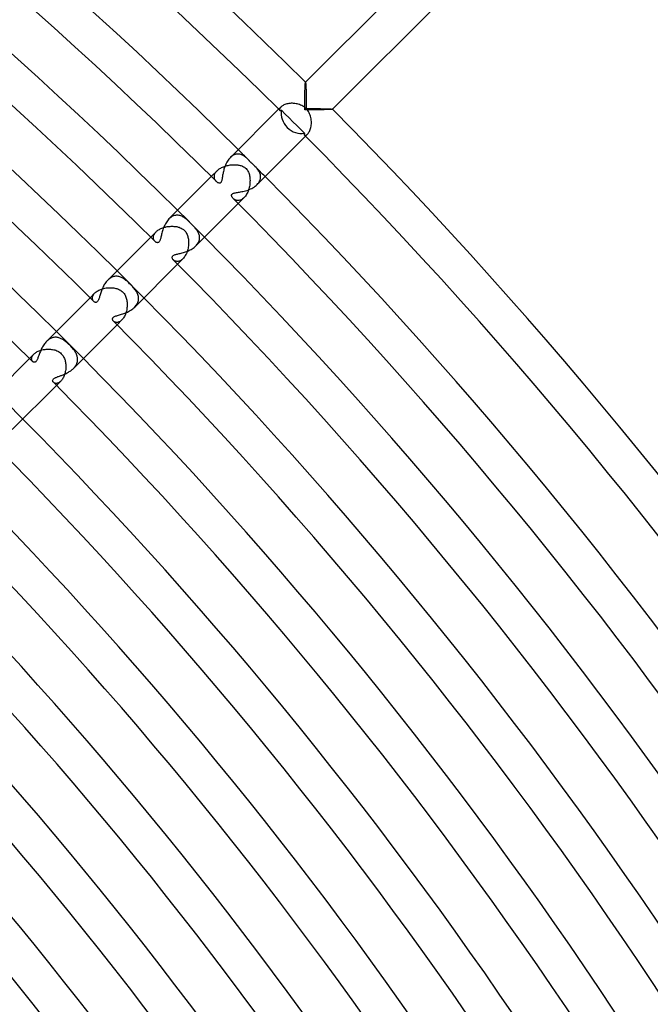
# Model space of a CAD drawing. Header units: millimetres. Extents: x -535 to 535, y -535 to 535.
# Tile 103 of 106: x 315 to 381, y 251 to 354. Entities that reach past the tile are written whole.
import ezdxf

# ---------------------------------------------------------------- set-up
doc = ezdxf.new("R2010")
doc.units = ezdxf.units.MM
doc.layers.add('HIDDEN', color=7, linetype='Continuous')
doc.layers.add('THICK', color=7, linetype='Continuous')

msp = doc.modelspace()

# ---------------------------------------------------------------- linework, layer by layer
at = {"layer": 'HIDDEN'}
for p, q in [((345.06, 347.89), (345.06, 347.89)), ((345.06, 347.89), (345.06, 347.89)), ((345.06, 347.89), (345.07, 347.89)), ((345.07, 347.89), (345.07, 347.89)), ((345.07, 347.89), (345.07, 347.89)), ((345.07, 347.89), (345.07, 347.89)), ((345.07, 347.89), (345.07, 347.88)), ((345.07, 347.88), (345.08, 347.85)), ((345.08, 347.85), (345.08, 347.81)), ((345.08, 347.81), (345.09, 347.76)), ((345.09, 347.76), (345.09, 347.7)), ((345.09, 347.7), (345.1, 347.62)), ((345.1, 347.62), (345.1, 347.54)), ((345.1, 347.54), (345.11, 347.44)), ((345.11, 347.44), (345.11, 347.34)), ((345.11, 347.34), (345.11, 347.23)), ((345.11, 347.23), (345.12, 347.12)), ((345.12, 347.12), (345.12, 347)), ((345.12, 347), (345.12, 346.88)), ((345.12, 346.88), (345.13, 346.75)), ((345.13, 346.75), (345.13, 346.62)), ((345.13, 346.62), (345.13, 346.49)), ((345.13, 346.49), (345.13, 346.35)), ((345.13, 346.35), (345.13, 346.21)), ((345.13, 346.21), (345.14, 346.06)), ((342.24, 345.07), (342.46, 345.28)), ((342.37, 345.18), (342.34, 345.13)), ((342.41, 345.23), (342.37, 345.18)), ((342.46, 345.28), (342.41, 345.23)), ((342.51, 345.33), (342.46, 345.28)), ((342.57, 345.38), (342.51, 345.33)), ((342.64, 345.42), (342.57, 345.38)), ((342.72, 345.47), (342.64, 345.42)), ((342.8, 345.51), (342.72, 345.47)), ((342.9, 345.55), (342.8, 345.51)), ((343, 345.58), (342.9, 345.55)), ((343.1, 345.61), (343, 345.58)), ((343.22, 345.64), (343.1, 345.61)), ((343.33, 345.66), (343.22, 345.64)), ((343.45, 345.67), (343.33, 345.66)), ((343.57, 345.68), (343.45, 345.67)), ((343.69, 345.68), (343.57, 345.68)), ((343.82, 345.67), (343.69, 345.68)), ((343.94, 345.66), (343.82, 345.67)), ((344.07, 345.64), (343.94, 345.66)), ((344.19, 345.62), (344.07, 345.64)), ((344.31, 345.59), (344.19, 345.62)), ((344.44, 345.55), (344.31, 345.59)), ((344.55, 345.5), (344.44, 345.55)), ((344.67, 345.45), (344.55, 345.5)), ((344.79, 345.38), (344.67, 345.45)), ((344.91, 345.31), (344.79, 345.38)), ((345.02, 345.22), (344.91, 345.31)), ((345.12, 345.12), (345.02, 345.22)), ((345.14, 346.06), (345.14, 345.92)), ((345.14, 345.92), (345.14, 345.76)), ((345.14, 345.76), (345.14, 345.61)), ((345.14, 345.61), (345.14, 345.46)), ((345.14, 345.46), (345.14, 345.3)), ((345.14, 345.3), (345.14, 345.14)), ((342.33, 345.08), (342.32, 345.04)), ((342.32, 345.04), (342.32, 345.01)), ((342.32, 345.01), (342.33, 344.98)), ((342.34, 345.13), (342.33, 345.08)), ((342.33, 344.98), (342.35, 344.95)), ((345.21, 345.02), (345.12, 345.12)), ((345.14, 345.14), (345.32, 345.14)), ((345.3, 344.92), (345.21, 345.02)), ((345.37, 344.81), (345.3, 344.92)), ((345.32, 345.14), (345.5, 345.14)), ((345.44, 344.69), (345.37, 344.81)), ((345.5, 344.57), (345.44, 344.69)), ((345.5, 345.14), (345.67, 345.14)), ((345.55, 344.45), (345.5, 344.57)), ((345.59, 344.32), (345.55, 344.45)), ((345.62, 344.19), (345.59, 344.32)), ((345.65, 344.06), (345.62, 344.19)), ((345.67, 345.14), (345.85, 345.14)), ((345.85, 345.14), (346.02, 345.14)), ((346.02, 345.14), (346.18, 345.13)), ((346.18, 345.13), (346.34, 345.13)), ((346.34, 345.13), (346.5, 345.13)), ((346.5, 345.13), (346.65, 345.13)), ((346.65, 345.13), (346.8, 345.12)), ((346.8, 345.12), (346.94, 345.12)), ((346.94, 345.12), (347.08, 345.12)), ((347.08, 345.12), (347.21, 345.11)), ((347.21, 345.11), (347.33, 345.11)), ((347.33, 345.11), (347.45, 345.11)), ((347.45, 345.11), (347.55, 345.1)), ((347.55, 345.1), (347.65, 345.1)), ((347.65, 345.1), (347.73, 345.09)), ((347.73, 345.09), (347.79, 345.08)), ((347.79, 345.08), (347.84, 345.08)), ((347.84, 345.08), (347.88, 345.07)), ((347.88, 345.07), (347.89, 345.07)), ((347.89, 345.07), (347.89, 345.07)), ((347.89, 345.07), (347.89, 345.07)), ((347.89, 345.07), (347.89, 345.07)), ((347.89, 345.07), (347.89, 345.06)), ((347.89, 345.06), (347.89, 345.06)), ((347.89, 345.06), (347.89, 345.06)), ((345.6, 343.04), (345.62, 343.16)), ((345.62, 343.16), (345.65, 343.28)), ((345.66, 343.92), (345.65, 344.06)), ((345.65, 343.28), (345.66, 343.4)), ((345.68, 343.79), (345.66, 343.92)), ((345.66, 343.4), (345.68, 343.53)), ((345.68, 343.66), (345.68, 343.79)), ((345.68, 343.53), (345.68, 343.66)), ((344.95, 342.35), (344.98, 342.33)), ((344.98, 342.33), (345.01, 342.32)), ((345.01, 342.32), (345.04, 342.32)), ((345.04, 342.32), (345.08, 342.33)), ((345.07, 342.24), (345.28, 342.46)), ((345.08, 342.33), (345.13, 342.34)), ((345.13, 342.34), (345.18, 342.37)), ((345.18, 342.37), (345.23, 342.41)), ((345.23, 342.41), (345.28, 342.46)), ((345.28, 342.46), (345.33, 342.51)), ((345.33, 342.51), (345.38, 342.58)), ((345.38, 342.58), (345.43, 342.65)), ((345.43, 342.65), (345.48, 342.74)), ((345.48, 342.74), (345.52, 342.83)), ((345.52, 342.83), (345.56, 342.93)), ((345.56, 342.93), (345.6, 343.04)), ((337.23, 340.05), (337.15, 339.97)), ((337.31, 340.12), (337.23, 340.05)), ((337.4, 340.18), (337.31, 340.12)), ((337.48, 340.23), (337.4, 340.18)), ((337.57, 340.27), (337.48, 340.23)), ((337.66, 340.3), (337.57, 340.27)), ((337.75, 340.33), (337.66, 340.3)), ((337.84, 340.34), (337.75, 340.33)), ((337.92, 340.35), (337.84, 340.34)), ((338.01, 340.35), (337.92, 340.35)), ((338.1, 340.34), (338.01, 340.35)), ((338.18, 340.33), (338.1, 340.34)), ((338.27, 340.3), (338.18, 340.33)), ((338.35, 340.28), (338.27, 340.3)), ((338.43, 340.24), (338.35, 340.28)), ((338.51, 340.2), (338.43, 340.24)), ((338.58, 340.16), (338.51, 340.2)), ((338.66, 340.11), (338.58, 340.16)), ((338.73, 340.06), (338.66, 340.11)), ((338.8, 340), (338.73, 340.06)), ((338.87, 339.95), (338.8, 340)), ((336.25, 338.94), (336.34, 338.99)), ((336.34, 338.99), (336.44, 339.03)), ((336.44, 339.03), (336.54, 339.06)), ((336.54, 339.06), (336.64, 339.1)), ((336.64, 339.1), (336.74, 339.13)), ((336.74, 339.13), (336.84, 339.15)), ((336.84, 339.15), (336.94, 339.17)), ((336.94, 339.17), (337.05, 339.19)), ((337.05, 339.19), (337.15, 339.21)), ((337.15, 339.21), (337.25, 339.22)), ((337.25, 339.22), (337.35, 339.23)), ((337.35, 339.23), (337.46, 339.23)), ((337.46, 339.23), (337.56, 339.24)), ((337.56, 339.24), (337.65, 339.23)), ((337.65, 339.23), (337.75, 339.23)), ((337.75, 339.23), (337.84, 339.22)), ((337.84, 339.22), (337.94, 339.21)), ((337.94, 339.21), (338.03, 339.2)), ((338.03, 339.2), (338.11, 339.18)), ((338.11, 339.18), (338.2, 339.16)), ((338.2, 339.16), (338.28, 339.14)), ((338.28, 339.14), (338.36, 339.11)), ((338.36, 339.11), (338.45, 339.08)), ((338.45, 339.08), (338.55, 339.03)), ((338.55, 339.03), (338.64, 338.98)), ((338.64, 338.98), (338.74, 338.91)), ((338.93, 339.89), (338.87, 339.95)), ((339, 339.82), (338.93, 339.89)), ((339.06, 339.76), (339, 339.82)), ((339.1, 339.73), (339.06, 339.76)), ((339.13, 339.69), (339.1, 339.73)), ((339.16, 339.66), (339.13, 339.69)), ((339.2, 339.62), (339.16, 339.66)), ((339.23, 339.59), (339.2, 339.62)), ((339.26, 339.55), (339.23, 339.59)), ((339.3, 339.52), (339.26, 339.55)), ((339.34, 339.48), (339.3, 339.52)), ((339.37, 339.44), (339.34, 339.48)), ((339.41, 339.41), (339.37, 339.44)), ((339.44, 339.38), (339.41, 339.41)), ((339.46, 339.35), (339.44, 339.38)), ((339.49, 339.33), (339.46, 339.35)), ((339.52, 339.3), (339.49, 339.33)), ((339.55, 339.26), (339.52, 339.3)), ((339.59, 339.23), (339.55, 339.26)), ((339.63, 339.19), (339.59, 339.23)), ((339.67, 339.15), (339.63, 339.19)), ((339.71, 339.11), (339.67, 339.15)), ((339.76, 339.06), (339.71, 339.11)), ((339.83, 338.99), (339.76, 339.06)), ((339.9, 338.91), (339.83, 338.99)), ((335.17, 337.99), (335.79, 338.61)), ((335.49, 338.07), (335.5, 338.13)), ((335.49, 338), (335.49, 338.07)), ((335.49, 337.93), (335.49, 338)), ((335.49, 337.87), (335.49, 337.93)), ((335.5, 338.13), (335.52, 338.2)), ((335.52, 338.2), (335.55, 338.27)), ((335.55, 338.27), (335.58, 338.34)), ((335.58, 338.34), (335.62, 338.41)), ((335.62, 338.41), (335.67, 338.48)), ((335.67, 338.48), (335.72, 338.55)), ((335.72, 338.55), (335.79, 338.61)), ((335.79, 338.61), (335.85, 338.67)), ((335.85, 338.67), (335.92, 338.73)), ((335.92, 338.73), (336, 338.79)), ((336, 338.79), (336.08, 338.84)), ((336.08, 338.84), (336.16, 338.89)), ((336.16, 338.89), (336.25, 338.94)), ((338.74, 338.91), (338.83, 338.83)), ((338.83, 338.83), (338.9, 338.75)), ((338.9, 338.75), (338.97, 338.66)), ((338.97, 338.66), (339.02, 338.57)), ((339.02, 338.57), (339.07, 338.47)), ((339.07, 338.47), (339.11, 338.37)), ((339.11, 338.37), (339.14, 338.27)), ((339.14, 338.27), (339.17, 338.17)), ((339.17, 338.17), (339.19, 338.06)), ((339.19, 338.06), (339.21, 337.95)), ((339.21, 337.95), (339.22, 337.84)), ((339.97, 338.83), (339.9, 338.91)), ((340.04, 338.75), (339.97, 338.83)), ((340.1, 338.66), (340.04, 338.75)), ((340.16, 338.57), (340.1, 338.66)), ((340.22, 338.48), (340.16, 338.57)), ((340.26, 338.39), (340.22, 338.48)), ((340.3, 338.29), (340.26, 338.39)), ((340.32, 338.19), (340.3, 338.29)), ((340.34, 338.09), (340.32, 338.19)), ((340.35, 337.99), (340.34, 338.09)), ((340.35, 337.88), (340.35, 337.99)), ((335.5, 337.81), (335.49, 337.87)), ((335.52, 337.75), (335.5, 337.81)), ((335.54, 337.69), (335.52, 337.75)), ((335.57, 337.64), (335.54, 337.69)), ((335.6, 337.59), (335.57, 337.64)), ((335.63, 337.55), (335.6, 337.59)), ((335.66, 337.5), (335.63, 337.55)), ((335.7, 337.46), (335.66, 337.5)), ((339.18, 336.96), (339.15, 336.84)), ((339.2, 337.09), (339.18, 336.96)), ((339.22, 337.22), (339.2, 337.09)), ((339.22, 337.84), (339.23, 337.72)), ((339.23, 337.34), (339.22, 337.22)), ((339.23, 337.72), (339.24, 337.59)), ((339.24, 337.59), (339.23, 337.47)), ((339.23, 337.47), (339.23, 337.34)), ((339.98, 337.15), (340.07, 337.25)), ((340.07, 337.25), (340.15, 337.35)), ((340.15, 337.35), (340.21, 337.45)), ((340.21, 337.45), (340.26, 337.56)), ((340.26, 337.56), (340.3, 337.67)), ((340.3, 337.67), (340.33, 337.77)), ((340.33, 337.77), (340.35, 337.88)), ((338.75, 335.95), (338.69, 335.86)), ((338.82, 336.04), (338.75, 335.95)), ((338.88, 336.14), (338.82, 336.04)), ((338.94, 336.25), (338.88, 336.14)), ((338.99, 336.36), (338.94, 336.25)), ((339.04, 336.47), (338.99, 336.36)), ((339.08, 336.59), (339.04, 336.47)), ((339.12, 336.71), (339.08, 336.59)), ((339.15, 336.84), (339.12, 336.71)), ((337.51, 335.66), (337.46, 335.7)), ((337.56, 335.62), (337.51, 335.66)), ((337.61, 335.59), (337.56, 335.62)), ((337.66, 335.56), (337.61, 335.59)), ((337.73, 335.53), (337.66, 335.56)), ((337.79, 335.51), (337.73, 335.53)), ((337.86, 335.49), (337.79, 335.51)), ((337.93, 335.49), (337.86, 335.49)), ((338, 335.49), (337.93, 335.49)), ((337.99, 335.17), (338.61, 335.79)), ((338.07, 335.49), (338, 335.49)), ((338.15, 335.51), (338.07, 335.49)), ((338.23, 335.53), (338.15, 335.51)), ((338.31, 335.56), (338.23, 335.53)), ((338.38, 335.6), (338.31, 335.56)), ((338.46, 335.66), (338.38, 335.6)), ((338.54, 335.72), (338.46, 335.66)), ((338.61, 335.79), (338.54, 335.72)), ((338.69, 335.86), (338.61, 335.79)), ((331.09, 333.82), (331, 333.77)), ((331.19, 333.87), (331.09, 333.82)), ((331.29, 333.9), (331.19, 333.87)), ((331.39, 333.92), (331.29, 333.9)), ((331.49, 333.94), (331.39, 333.92)), ((331.59, 333.94), (331.49, 333.94)), ((331.68, 333.94), (331.59, 333.94)), ((331.78, 333.92), (331.68, 333.94)), ((331.87, 333.9), (331.78, 333.92)), ((331.97, 333.87), (331.87, 333.9)), ((332.06, 333.84), (331.97, 333.87)), ((332.15, 333.79), (332.06, 333.84)), ((330.64, 332.75), (330.74, 332.77)), ((330.81, 333.63), (330.72, 333.55)), ((330.74, 332.77), (330.84, 332.77)), ((330.9, 333.7), (330.81, 333.63)), ((330.84, 332.77), (330.94, 332.78)), ((331, 333.77), (330.9, 333.7)), ((330.94, 332.78), (331.04, 332.78)), ((331.04, 332.78), (331.14, 332.78)), ((331.14, 332.78), (331.24, 332.77)), ((331.24, 332.77), (331.34, 332.77)), ((331.34, 332.77), (331.43, 332.75)), ((332.23, 333.74), (332.15, 333.79)), ((332.32, 333.69), (332.23, 333.74)), ((332.4, 333.63), (332.32, 333.69)), ((332.48, 333.57), (332.4, 333.63)), ((332.56, 333.51), (332.48, 333.57)), ((332.64, 333.44), (332.56, 333.51)), ((332.72, 333.37), (332.64, 333.44)), ((332.8, 333.29), (332.72, 333.37)), ((332.88, 333.21), (332.8, 333.29)), ((332.96, 333.13), (332.88, 333.21)), ((333.05, 333.05), (332.96, 333.13)), ((333.12, 332.97), (333.05, 333.05)), ((333.2, 332.89), (333.12, 332.97)), ((333.27, 332.82), (333.2, 332.89)), ((333.34, 332.74), (333.27, 332.82)), ((328.8, 331.63), (329.37, 332.19)), ((329.09, 331.67), (329.1, 331.73)), ((329.1, 331.73), (329.11, 331.79)), ((329.11, 331.79), (329.13, 331.84)), ((329.13, 331.84), (329.16, 331.9)), ((329.16, 331.9), (329.19, 331.96)), ((329.19, 331.96), (329.22, 332.02)), ((329.22, 332.02), (329.26, 332.08)), ((329.26, 332.08), (329.31, 332.14)), ((329.31, 332.14), (329.37, 332.19)), ((329.37, 332.19), (329.42, 332.25)), ((329.42, 332.25), (329.49, 332.3)), ((329.49, 332.3), (329.56, 332.36)), ((329.56, 332.36), (329.63, 332.4)), ((329.63, 332.4), (329.71, 332.45)), ((329.71, 332.45), (329.79, 332.5)), ((329.79, 332.5), (329.88, 332.54)), ((329.88, 332.54), (329.97, 332.58)), ((329.97, 332.58), (330.06, 332.61)), ((330.06, 332.61), (330.15, 332.64)), ((330.15, 332.64), (330.25, 332.67)), ((330.25, 332.67), (330.35, 332.7)), ((330.35, 332.7), (330.44, 332.72)), ((330.44, 332.72), (330.54, 332.74)), ((330.54, 332.74), (330.64, 332.75)), ((331.43, 332.75), (331.53, 332.74)), ((331.53, 332.74), (331.62, 332.72)), ((331.62, 332.72), (331.7, 332.7)), ((331.7, 332.7), (331.79, 332.67)), ((331.79, 332.67), (331.89, 332.63)), ((331.89, 332.63), (332, 332.58)), ((332, 332.58), (332.12, 332.52)), ((332.12, 332.52), (332.24, 332.44)), ((332.24, 332.44), (332.34, 332.34)), ((332.34, 332.34), (332.41, 332.27)), ((332.41, 332.27), (332.48, 332.19)), ((332.48, 332.19), (332.53, 332.1)), ((332.53, 332.1), (332.58, 332.01)), ((332.58, 332.01), (332.62, 331.92)), ((332.62, 331.92), (332.66, 331.82)), ((332.66, 331.82), (332.69, 331.72)), ((333.41, 332.67), (333.34, 332.74)), ((333.48, 332.6), (333.41, 332.67)), ((333.54, 332.52), (333.48, 332.6)), ((333.59, 332.45), (333.54, 332.52)), ((333.65, 332.38), (333.59, 332.45)), ((333.7, 332.3), (333.65, 332.38)), ((333.75, 332.22), (333.7, 332.3)), ((333.79, 332.14), (333.75, 332.22)), ((333.83, 332.06), (333.79, 332.14)), ((333.87, 331.98), (333.83, 332.06)), ((333.9, 331.89), (333.87, 331.98)), ((333.92, 331.8), (333.9, 331.89)), ((333.93, 331.72), (333.92, 331.8)), ((329.08, 331.62), (329.09, 331.67)), ((329.09, 331.56), (329.08, 331.62)), ((329.09, 331.51), (329.09, 331.56)), ((329.1, 331.46), (329.09, 331.51)), ((329.11, 331.41), (329.1, 331.46)), ((329.13, 331.37), (329.11, 331.41)), ((329.15, 331.32), (329.13, 331.37)), ((329.17, 331.28), (329.15, 331.32)), ((329.2, 331.24), (329.17, 331.28)), ((329.23, 331.21), (329.2, 331.24)), ((329.26, 331.18), (329.23, 331.21)), ((332.69, 331.72), (332.72, 331.62)), ((332.72, 331.62), (332.74, 331.52)), ((332.74, 331.52), (332.76, 331.41)), ((332.76, 330.71), (332.75, 330.59)), ((332.76, 331.41), (332.77, 331.3)), ((332.77, 330.83), (332.76, 330.71)), ((332.77, 331.3), (332.78, 331.18)), ((332.78, 330.95), (332.77, 330.83)), ((332.78, 331.18), (332.78, 331.07)), ((332.78, 331.07), (332.78, 330.95)), ((333.55, 330.72), (333.63, 330.8)), ((333.63, 330.8), (333.7, 330.89)), ((333.7, 330.89), (333.76, 330.98)), ((333.76, 330.98), (333.81, 331.07)), ((333.81, 331.07), (333.86, 331.16)), ((333.86, 331.16), (333.89, 331.25)), ((333.89, 331.25), (333.92, 331.35)), ((333.92, 331.35), (333.93, 331.44)), ((333.94, 331.62), (333.93, 331.72)), ((333.93, 331.44), (333.94, 331.53)), ((333.94, 331.53), (333.94, 331.62)), ((332.44, 329.7), (332.39, 329.6)), ((332.5, 329.8), (332.44, 329.7)), ((332.55, 329.9), (332.5, 329.8)), ((332.59, 330.01), (332.55, 329.9)), ((332.63, 330.12), (332.59, 330.01)), ((332.67, 330.24), (332.63, 330.12)), ((332.7, 330.35), (332.67, 330.24)), ((332.73, 330.47), (332.7, 330.35)), ((332.75, 330.59), (332.73, 330.47)), ((331.22, 329.22), (331.18, 329.26)), ((331.26, 329.19), (331.22, 329.22)), ((331.31, 329.16), (331.26, 329.19)), ((331.37, 329.13), (331.31, 329.16)), ((331.42, 329.11), (331.37, 329.13)), ((331.48, 329.1), (331.42, 329.11)), ((331.55, 329.09), (331.48, 329.1)), ((331.62, 329.08), (331.55, 329.09)), ((331.68, 329.09), (331.62, 329.08)), ((331.63, 328.8), (332.19, 329.37)), ((331.76, 329.1), (331.68, 329.09)), ((331.83, 329.12), (331.76, 329.1)), ((331.9, 329.15), (331.83, 329.12)), ((331.98, 329.19), (331.9, 329.15)), ((332.05, 329.24), (331.98, 329.19)), ((332.12, 329.3), (332.05, 329.24)), ((332.19, 329.36), (332.12, 329.3)), ((332.26, 329.44), (332.19, 329.36)), ((332.33, 329.52), (332.26, 329.44)), ((332.39, 329.6), (332.33, 329.52)), ((324.37, 327.19), (324.29, 327.12)), ((324.46, 327.26), (324.37, 327.19)), ((324.54, 327.33), (324.46, 327.26)), ((324.63, 327.38), (324.54, 327.33)), ((324.73, 327.43), (324.63, 327.38)), ((324.82, 327.47), (324.73, 327.43)), ((324.91, 327.49), (324.82, 327.47)), ((325, 327.52), (324.91, 327.49)), ((325.09, 327.53), (325, 327.52)), ((325.19, 327.53), (325.09, 327.53)), ((325.28, 327.53), (325.19, 327.53)), ((325.37, 327.52), (325.28, 327.53)), ((325.46, 327.5), (325.37, 327.52)), ((325.55, 327.48), (325.46, 327.5)), ((325.63, 327.45), (325.55, 327.48)), ((325.72, 327.41), (325.63, 327.45)), ((325.8, 327.37), (325.72, 327.41)), ((325.89, 327.32), (325.8, 327.37)), ((325.97, 327.27), (325.89, 327.32)), ((326.05, 327.22), (325.97, 327.27)), ((326.13, 327.16), (326.05, 327.22)), ((326.2, 327.1), (326.13, 327.16)), ((326.28, 327.04), (326.2, 327.1)), ((326.36, 326.97), (326.28, 327.04)), ((326.44, 326.9), (326.36, 326.97)), ((326.51, 326.83), (326.44, 326.9)), ((326.59, 326.75), (326.51, 326.83)), ((326.67, 326.67), (326.59, 326.75)), ((326.76, 326.58), (326.67, 326.67)), ((326.84, 326.5), (326.76, 326.58)), ((322.44, 325.27), (322.95, 325.78)), ((322.75, 325.5), (322.78, 325.57)), ((322.78, 325.57), (322.83, 325.64)), ((322.83, 325.64), (322.88, 325.71)), ((322.88, 325.71), (322.95, 325.78)), ((322.95, 325.78), (323.01, 325.84)), ((323.01, 325.84), (323.09, 325.9)), ((323.09, 325.9), (323.17, 325.96)), ((323.17, 325.96), (323.26, 326.01)), ((323.26, 326.01), (323.35, 326.06)), ((323.35, 326.06), (323.45, 326.11)), ((323.45, 326.11), (323.56, 326.15)), ((323.56, 326.15), (323.66, 326.19)), ((323.66, 326.19), (323.77, 326.23)), ((323.77, 326.23), (323.89, 326.26)), ((323.89, 326.26), (324, 326.28)), ((324, 326.28), (324.12, 326.3)), ((324.12, 326.3), (324.23, 326.31)), ((324.23, 326.31), (324.35, 326.33)), ((324.35, 326.33), (324.47, 326.33)), ((324.47, 326.33), (324.58, 326.33)), ((324.58, 326.33), (324.7, 326.33)), ((324.7, 326.33), (324.81, 326.32)), ((324.81, 326.32), (324.92, 326.3)), ((324.92, 326.3), (325.03, 326.29)), ((325.03, 326.29), (325.13, 326.26)), ((325.13, 326.26), (325.23, 326.24)), ((325.23, 326.24), (325.33, 326.2)), ((325.33, 326.2), (325.43, 326.16)), ((325.43, 326.16), (325.53, 326.12)), ((325.53, 326.12), (325.62, 326.07)), ((325.62, 326.07), (325.71, 326.01)), ((325.71, 326.01), (325.79, 325.94)), ((325.79, 325.94), (325.87, 325.87)), ((325.87, 325.87), (325.94, 325.79)), ((325.94, 325.79), (326.01, 325.71)), ((326.01, 325.71), (326.07, 325.62)), ((326.07, 325.62), (326.12, 325.53)), ((326.93, 326.41), (326.84, 326.5)), ((327, 326.32), (326.93, 326.41)), ((327.08, 326.23), (327, 326.32)), ((327.15, 326.15), (327.08, 326.23)), ((327.21, 326.06), (327.15, 326.15)), ((327.27, 325.97), (327.21, 326.06)), ((327.33, 325.89), (327.27, 325.97)), ((327.38, 325.79), (327.33, 325.89)), ((327.42, 325.7), (327.38, 325.79)), ((327.46, 325.61), (327.42, 325.7)), ((327.49, 325.51), (327.46, 325.61)), ((322.69, 325.29), (322.7, 325.36)), ((322.69, 325.23), (322.69, 325.29)), ((322.69, 325.17), (322.69, 325.23)), ((322.7, 325.11), (322.69, 325.17)), ((322.7, 325.36), (322.72, 325.43)), ((322.72, 325.06), (322.7, 325.11)), ((322.72, 325.43), (322.75, 325.5)), ((322.74, 325.01), (322.72, 325.06)), ((322.76, 324.96), (322.74, 325.01)), ((322.79, 324.92), (322.76, 324.96)), ((322.82, 324.88), (322.79, 324.92)), ((326.12, 325.53), (326.16, 325.43)), ((326.16, 325.43), (326.2, 325.33)), ((326.2, 325.33), (326.24, 325.23)), ((326.24, 325.23), (326.26, 325.13)), ((326.26, 325.13), (326.29, 325.02)), ((326.29, 325.02), (326.31, 324.91)), ((326.31, 324.91), (326.32, 324.8)), ((326.32, 324.8), (326.33, 324.68)), ((326.33, 324.68), (326.33, 324.57)), ((326.33, 324.57), (326.33, 324.45)), ((327.28, 324.48), (327.35, 324.58)), ((327.35, 324.58), (327.41, 324.68)), ((327.41, 324.68), (327.45, 324.79)), ((327.45, 324.79), (327.49, 324.89)), ((327.51, 325.41), (327.49, 325.51)), ((327.49, 324.89), (327.51, 325)), ((327.53, 325.31), (327.51, 325.41)), ((327.51, 325), (327.53, 325.1)), ((327.53, 325.2), (327.53, 325.31)), ((327.53, 325.1), (327.53, 325.2)), ((326.15, 323.55), (326.11, 323.45)), ((326.19, 323.65), (326.15, 323.55)), ((326.22, 323.76), (326.19, 323.65)), ((326.25, 323.87), (326.22, 323.76)), ((326.28, 323.99), (326.25, 323.87)), ((326.3, 324.1), (326.28, 323.99)), ((326.31, 324.22), (326.3, 324.1)), ((326.32, 324.33), (326.31, 324.22)), ((326.33, 324.45), (326.32, 324.33)), ((327.12, 324.29), (327.2, 324.38)), ((327.2, 324.38), (327.28, 324.48)), ((324.92, 322.79), (324.88, 322.82)), ((324.96, 322.76), (324.92, 322.79)), ((325, 322.74), (324.96, 322.76)), ((325.05, 322.72), (325, 322.74)), ((325.1, 322.7), (325.05, 322.72)), ((325.15, 322.69), (325.1, 322.7)), ((325.21, 322.69), (325.15, 322.69)), ((325.27, 322.69), (325.21, 322.69)), ((325.27, 322.44), (325.78, 322.95)), ((325.33, 322.69), (325.27, 322.69)), ((325.39, 322.71), (325.33, 322.69)), ((325.45, 322.73), (325.39, 322.71)), ((325.52, 322.76), (325.45, 322.73)), ((325.58, 322.79), (325.52, 322.76)), ((325.65, 322.84), (325.58, 322.79)), ((325.71, 322.89), (325.65, 322.84)), ((325.78, 322.95), (325.71, 322.89)), ((325.84, 323.01), (325.78, 322.95)), ((325.9, 323.09), (325.84, 323.01)), ((325.95, 323.17), (325.9, 323.09)), ((326.01, 323.26), (325.95, 323.17)), ((326.06, 323.35), (326.01, 323.26)), ((326.11, 323.45), (326.06, 323.35)), ((317.94, 320.76), (317.86, 320.69)), ((318.02, 320.83), (317.94, 320.76)), ((318.11, 320.89), (318.02, 320.83)), ((318.19, 320.95), (318.11, 320.89)), ((318.28, 321), (318.19, 320.95)), ((318.37, 321.04), (318.28, 321)), ((318.46, 321.07), (318.37, 321.04)), ((318.55, 321.09), (318.46, 321.07)), ((318.64, 321.11), (318.55, 321.09)), ((318.73, 321.12), (318.64, 321.11)), ((318.82, 321.12), (318.73, 321.12)), ((318.9, 321.12), (318.82, 321.12)), ((318.99, 321.11), (318.9, 321.12)), ((319.08, 321.09), (318.99, 321.11)), ((319.16, 321.07), (319.08, 321.09)), ((319.25, 321.04), (319.16, 321.07)), ((319.33, 321.01), (319.25, 321.04)), ((319.41, 320.97), (319.33, 321.01)), ((319.5, 320.93), (319.41, 320.97)), ((319.58, 320.88), (319.5, 320.93)), ((319.66, 320.83), (319.58, 320.88)), ((319.74, 320.77), (319.66, 320.83)), ((319.82, 320.71), (319.74, 320.77)), ((319.9, 320.65), (319.82, 320.71)), ((319.98, 320.58), (319.9, 320.65)), ((320.06, 320.51), (319.98, 320.58)), ((320.14, 320.44), (320.06, 320.51)), ((320.21, 320.37), (320.14, 320.44)), ((320.29, 320.29), (320.21, 320.37)), ((316.07, 318.9), (316.53, 319.36)), ((316.47, 319.3), (316.53, 319.36)), ((316.53, 319.36), (316.59, 319.41)), ((316.59, 319.41), (316.66, 319.47)), ((316.66, 319.47), (316.73, 319.52)), ((316.73, 319.52), (316.81, 319.57)), ((316.81, 319.57), (316.89, 319.62)), ((316.89, 319.62), (316.98, 319.66)), ((316.98, 319.66), (317.08, 319.7)), ((317.08, 319.7), (317.18, 319.74)), ((317.18, 319.74), (317.28, 319.77)), ((317.28, 319.77), (317.38, 319.8)), ((317.38, 319.8), (317.49, 319.83)), ((317.49, 319.83), (317.6, 319.85)), ((317.6, 319.85), (317.71, 319.86)), ((317.71, 319.86), (317.82, 319.88)), ((317.82, 319.88), (317.93, 319.88)), ((317.93, 319.88), (318.05, 319.89)), ((318.05, 319.89), (318.16, 319.88)), ((318.16, 319.88), (318.27, 319.88)), ((318.27, 319.88), (318.39, 319.86)), ((318.39, 319.86), (318.5, 319.85)), ((318.5, 319.85), (318.61, 319.82)), ((318.61, 319.82), (318.72, 319.8)), ((318.72, 319.8), (318.82, 319.76)), ((318.82, 319.76), (318.93, 319.72)), ((318.93, 319.72), (319.03, 319.67)), ((319.03, 319.67), (319.13, 319.62)), ((319.13, 319.62), (319.23, 319.55)), ((319.23, 319.55), (319.32, 319.48)), ((319.32, 319.48), (319.4, 319.4)), ((319.4, 319.4), (319.47, 319.33)), ((319.47, 319.33), (319.53, 319.25)), ((320.4, 320.18), (320.29, 320.29)), ((320.5, 320.07), (320.4, 320.18)), ((320.59, 319.97), (320.5, 320.07)), ((320.66, 319.88), (320.59, 319.97)), ((320.72, 319.8), (320.66, 319.88)), ((320.78, 319.73), (320.72, 319.8)), ((320.82, 319.66), (320.78, 319.73)), ((320.87, 319.59), (320.82, 319.66)), ((320.91, 319.52), (320.87, 319.59)), ((320.95, 319.45), (320.91, 319.52)), ((320.99, 319.38), (320.95, 319.45)), ((321.02, 319.31), (320.99, 319.38)), ((316.29, 318.88), (316.3, 318.93)), ((316.29, 318.82), (316.29, 318.88)), ((316.3, 318.77), (316.29, 318.82)), ((316.3, 318.93), (316.31, 318.99)), ((316.31, 318.73), (316.3, 318.77)), ((316.31, 318.99), (316.32, 319.05)), ((316.33, 318.68), (316.31, 318.73)), ((316.32, 319.05), (316.35, 319.11)), ((316.35, 318.64), (316.33, 318.68)), ((316.35, 319.11), (316.38, 319.17)), ((316.37, 318.61), (316.35, 318.64)), ((316.4, 318.58), (316.37, 318.61)), ((316.38, 319.17), (316.42, 319.23)), ((316.42, 319.23), (316.47, 319.3)), ((319.53, 319.25), (319.59, 319.17)), ((319.59, 319.17), (319.64, 319.08)), ((319.64, 319.08), (319.69, 318.99)), ((319.69, 318.99), (319.73, 318.9)), ((319.73, 318.9), (319.77, 318.8)), ((319.77, 318.8), (319.8, 318.71)), ((319.8, 318.71), (319.82, 318.61)), ((319.82, 318.61), (319.85, 318.5)), ((319.85, 318.5), (319.86, 318.4)), ((319.86, 318.4), (319.87, 318.29)), ((320.99, 318.27), (321.03, 318.34)), ((321.04, 319.24), (321.02, 319.31)), ((321.03, 318.34), (321.05, 318.42)), ((321.07, 319.16), (321.04, 319.24)), ((321.05, 318.42), (321.08, 318.49)), ((321.09, 319.09), (321.07, 319.16)), ((321.08, 318.49), (321.1, 318.57)), ((321.1, 319.02), (321.09, 319.09)), ((321.11, 318.94), (321.1, 319.02)), ((321.1, 318.57), (321.11, 318.64)), ((321.12, 318.87), (321.11, 318.94)), ((321.11, 318.64), (321.12, 318.72)), ((321.12, 318.79), (321.12, 318.87)), ((321.12, 318.72), (321.12, 318.79)), ((319.78, 317.3), (319.75, 317.2)), ((319.81, 317.41), (319.78, 317.3)), ((319.83, 317.52), (319.81, 317.41)), ((319.85, 317.62), (319.83, 317.52)), ((319.87, 317.74), (319.85, 317.62)), ((319.87, 318.29), (319.88, 318.18)), ((319.88, 317.85), (319.87, 317.74)), ((319.88, 318.18), (319.89, 318.07)), ((319.89, 318.07), (319.88, 317.96)), ((319.88, 317.96), (319.88, 317.85)), ((320.69, 317.86), (320.75, 317.92)), ((320.75, 317.92), (320.81, 317.99)), ((320.81, 317.99), (320.86, 318.06)), ((320.86, 318.06), (320.91, 318.13)), ((320.91, 318.13), (320.95, 318.2)), ((320.95, 318.2), (320.99, 318.27)), ((318.61, 316.37), (318.58, 316.4)), ((318.65, 316.34), (318.61, 316.37)), ((318.7, 316.32), (318.65, 316.34)), ((318.75, 316.3), (318.7, 316.32)), ((318.8, 316.29), (318.75, 316.3)), ((318.86, 316.29), (318.8, 316.29)), ((318.91, 316.29), (318.86, 316.29)), ((318.9, 316.07), (319.36, 316.53)), ((318.97, 316.3), (318.91, 316.29)), ((319.04, 316.32), (318.97, 316.3)), ((319.1, 316.35), (319.04, 316.32)), ((319.17, 316.38), (319.1, 316.35)), ((319.23, 316.42), (319.17, 316.38)), ((319.29, 316.47), (319.23, 316.42)), ((319.36, 316.53), (319.29, 316.47)), ((319.42, 316.59), (319.36, 316.53)), ((319.47, 316.66), (319.42, 316.59)), ((319.53, 316.74), (319.47, 316.66)), ((319.58, 316.82), (319.53, 316.74)), ((319.63, 316.91), (319.58, 316.82)), ((319.67, 317), (319.63, 316.91)), ((319.71, 317.1), (319.67, 317)), ((319.75, 317.2), (319.71, 317.1))]:
    msp.add_line(p, q, dxfattribs=at)
for radius, start, end in [(480, 45.0587, 45.2387), (480, 44.7613, 44.9413), (471, 44.7567, 45.2433), (462, 44.752, 45.248), (453, 44.747, 45.253), (444, 44.7419, 45.2581)]:
    msp.add_arc((0, 0), radius, start, end, dxfattribs=at)
at = {"layer": 'THICK'}
for p, q in [((371.23, 374.06), (345.06, 347.89)), ((374.06, 371.23), (347.89, 345.06)), ((345.02, 347.28), (345.03, 347.39)), ((345.02, 347.17), (345.02, 347.28)), ((345.03, 347.59), (345.04, 347.67)), ((345.03, 347.5), (345.03, 347.59)), ((345.03, 347.39), (345.03, 347.5)), ((345.04, 347.75), (345.05, 347.8)), ((345.04, 347.67), (345.04, 347.75)), ((345.05, 347.85), (345.06, 347.88)), ((345.05, 347.8), (345.05, 347.85)), ((345.06, 347.88), (345.06, 347.89)), ((345, 346.5), (345.01, 346.64)), ((345, 346.36), (345, 346.5)), ((345, 346.21), (345, 346.36)), ((345, 346.06), (345, 346.21)), ((345.01, 347.04), (345.02, 347.17)), ((345.01, 346.91), (345.01, 347.04)), ((345.01, 346.78), (345.01, 346.91)), ((345.01, 346.64), (345.01, 346.78)), ((345, 345.91), (345, 346.06)), ((345, 345.76), (345, 345.91)), ((345, 345.61), (345, 345.76)), ((345, 345.46), (345, 345.61)), ((345, 345.3), (345, 345.46)), ((345, 345.15), (345, 345.3)), ((337.15, 339.97), (342.24, 345.07)), ((342.35, 344.95), (342.36, 344.94)), ((342.36, 344.94), (342.38, 344.93)), ((342.38, 344.93), (342.39, 344.93)), ((342.39, 344.93), (342.41, 344.93)), ((342.41, 344.93), (342.43, 344.93)), ((342.43, 344.93), (342.45, 344.93)), ((342.45, 344.93), (342.47, 344.93)), ((342.47, 344.93), (342.49, 344.94)), ((342.49, 344.94), (342.51, 344.95)), ((342.51, 344.95), (342.54, 344.97)), ((342.54, 344.97), (342.94, 344.56)), ((342.94, 344.56), (343.35, 344.16)), ((343.35, 344.16), (343.75, 343.75)), ((345, 345), (345, 345.15)), ((345.15, 345), (345, 345)), ((345.3, 345), (345.15, 345)), ((345.46, 345), (345.3, 345)), ((345.61, 345), (345.46, 345)), ((345.76, 345), (345.61, 345)), ((345.91, 345), (345.76, 345)), ((346.06, 345), (345.91, 345)), ((346.21, 345), (346.06, 345)), ((346.36, 345), (346.21, 345)), ((346.5, 345), (346.36, 345)), ((346.64, 345.01), (346.5, 345)), ((346.78, 345.01), (346.64, 345.01)), ((346.91, 345.01), (346.78, 345.01)), ((347.04, 345.01), (346.91, 345.01)), ((347.17, 345.02), (347.04, 345.01)), ((347.28, 345.02), (347.17, 345.02)), ((347.39, 345.03), (347.28, 345.02)), ((347.5, 345.03), (347.39, 345.03)), ((347.59, 345.03), (347.5, 345.03)), ((347.67, 345.04), (347.59, 345.03)), ((347.75, 345.04), (347.67, 345.04)), ((347.8, 345.05), (347.75, 345.04)), ((347.85, 345.05), (347.8, 345.05)), ((347.88, 345.06), (347.85, 345.05)), ((347.89, 345.06), (347.88, 345.06)), ((343.75, 343.75), (344.16, 343.35)), ((344.16, 343.35), (344.56, 342.94)), ((339.97, 337.15), (345.07, 342.24)), ((344.56, 342.94), (344.97, 342.54)), ((344.94, 342.49), (344.93, 342.47)), ((344.93, 342.47), (344.93, 342.45)), ((344.93, 342.45), (344.93, 342.43)), ((344.93, 342.43), (344.93, 342.41)), ((344.93, 342.41), (344.93, 342.39)), ((344.93, 342.39), (344.93, 342.38)), ((344.93, 342.38), (344.94, 342.36)), ((344.95, 342.51), (344.94, 342.49)), ((344.94, 342.36), (344.95, 342.35)), ((344.97, 342.54), (344.95, 342.51)), ((336.57, 338.98), (336.53, 338.87)), ((336.61, 339.09), (336.57, 338.98)), ((336.65, 339.2), (336.61, 339.09)), ((336.7, 339.31), (336.65, 339.2)), ((336.75, 339.42), (336.7, 339.31)), ((336.81, 339.52), (336.75, 339.42)), ((336.87, 339.62), (336.81, 339.52)), ((336.93, 339.72), (336.87, 339.62)), ((337, 339.81), (336.93, 339.72)), ((337.07, 339.89), (337, 339.81)), ((337.15, 339.97), (337.07, 339.89)), ((330.72, 333.55), (335.17, 337.99)), ((336.33, 337.95), (336.32, 337.87)), ((336.35, 338.04), (336.33, 337.95)), ((336.36, 338.13), (336.35, 338.04)), ((336.38, 338.23), (336.36, 338.13)), ((336.4, 338.33), (336.38, 338.23)), ((336.42, 338.43), (336.4, 338.33)), ((336.44, 338.54), (336.42, 338.43)), ((336.47, 338.65), (336.44, 338.54)), ((336.5, 338.76), (336.47, 338.65)), ((336.53, 338.87), (336.5, 338.76)), ((335.77, 337.4), (335.7, 337.46)), ((335.84, 337.35), (335.77, 337.4)), ((335.92, 337.32), (335.84, 337.35)), ((335.99, 337.3), (335.92, 337.32)), ((336.05, 337.3), (335.99, 337.3)), ((336.1, 337.31), (336.05, 337.3)), ((336.14, 337.34), (336.1, 337.31)), ((336.17, 337.37), (336.14, 337.34)), ((336.2, 337.41), (336.17, 337.37)), ((336.22, 337.45), (336.2, 337.41)), ((336.25, 337.51), (336.22, 337.45)), ((336.26, 337.57), (336.25, 337.51)), ((336.28, 337.64), (336.26, 337.57)), ((336.3, 337.72), (336.28, 337.64)), ((336.31, 337.79), (336.3, 337.72)), ((336.32, 337.87), (336.31, 337.79)), ((339.66, 336.89), (339.77, 336.97)), ((339.77, 336.97), (339.88, 337.06)), ((339.88, 337.06), (339.98, 337.15)), ((337.3, 336.06), (337.32, 336.1)), ((337.3, 336.02), (337.3, 336.06)), ((337.3, 335.98), (337.3, 336.02)), ((337.32, 335.93), (337.3, 335.98)), ((337.32, 336.1), (337.33, 336.14)), ((337.33, 335.88), (337.32, 335.93)), ((337.33, 336.14), (337.36, 336.16)), ((337.36, 335.83), (337.33, 335.88)), ((337.36, 336.16), (337.39, 336.19)), ((337.39, 336.19), (337.44, 336.22)), ((337.44, 336.22), (337.49, 336.24)), ((337.49, 336.24), (337.56, 336.26)), ((337.56, 336.26), (337.63, 336.28)), ((337.63, 336.28), (337.72, 336.3)), ((337.72, 336.3), (337.81, 336.31)), ((337.81, 336.31), (337.91, 336.33)), ((337.91, 336.33), (338.02, 336.34)), ((338.02, 336.34), (338.13, 336.36)), ((338.13, 336.36), (338.25, 336.38)), ((338.25, 336.38), (338.37, 336.41)), ((338.37, 336.41), (338.49, 336.43)), ((338.49, 336.43), (338.62, 336.46)), ((338.62, 336.46), (338.76, 336.5)), ((338.76, 336.5), (338.89, 336.54)), ((338.89, 336.54), (339.03, 336.58)), ((339.03, 336.58), (339.16, 336.63)), ((339.16, 336.63), (339.29, 336.69)), ((339.29, 336.69), (339.42, 336.75)), ((339.42, 336.75), (339.54, 336.82)), ((339.54, 336.82), (339.66, 336.89)), ((333.55, 330.72), (337.99, 335.17)), ((337.39, 335.79), (337.36, 335.83)), ((337.42, 335.74), (337.39, 335.79)), ((337.46, 335.7), (337.42, 335.74)), ((330.22, 332.79), (330.17, 332.67)), ((330.28, 332.91), (330.22, 332.79)), ((330.34, 333.03), (330.28, 332.91)), ((330.41, 333.14), (330.34, 333.03)), ((330.48, 333.25), (330.41, 333.14)), ((330.55, 333.36), (330.48, 333.25)), ((330.63, 333.46), (330.55, 333.36)), ((330.72, 333.55), (330.63, 333.46)), ((329.89, 331.73), (329.87, 331.63)), ((329.92, 331.84), (329.89, 331.73)), ((329.94, 331.95), (329.92, 331.84)), ((329.97, 332.06), (329.94, 331.95)), ((330.01, 332.18), (329.97, 332.06)), ((330.04, 332.3), (330.01, 332.18)), ((330.08, 332.42), (330.04, 332.3)), ((330.12, 332.55), (330.08, 332.42)), ((330.17, 332.67), (330.12, 332.55)), ((324.29, 327.12), (328.8, 331.63)), ((329.29, 331.15), (329.26, 331.18)), ((329.32, 331.13), (329.29, 331.15)), ((329.35, 331.11), (329.32, 331.13)), ((329.38, 331.09), (329.35, 331.11)), ((329.42, 331.07), (329.38, 331.09)), ((329.45, 331.06), (329.42, 331.07)), ((329.48, 331.06), (329.45, 331.06)), ((329.52, 331.05), (329.48, 331.06)), ((329.55, 331.06), (329.52, 331.05)), ((329.59, 331.07), (329.55, 331.06)), ((329.62, 331.08), (329.59, 331.07)), ((329.65, 331.1), (329.62, 331.08)), ((329.68, 331.13), (329.65, 331.1)), ((329.7, 331.16), (329.68, 331.13)), ((329.73, 331.2), (329.7, 331.16)), ((329.75, 331.25), (329.73, 331.2)), ((329.78, 331.31), (329.75, 331.25)), ((329.8, 331.38), (329.78, 331.31)), ((329.82, 331.45), (329.8, 331.38)), ((329.85, 331.54), (329.82, 331.45)), ((329.87, 331.63), (329.85, 331.54)), ((333.46, 330.64), (333.55, 330.72)), ((331.11, 329.66), (331.16, 329.7)), ((331.16, 329.7), (331.22, 329.74)), ((331.22, 329.74), (331.29, 329.77)), ((331.29, 329.77), (331.36, 329.8)), ((331.36, 329.8), (331.44, 329.82)), ((331.44, 329.82), (331.52, 329.84)), ((331.52, 329.84), (331.61, 329.86)), ((331.61, 329.86), (331.7, 329.89)), ((331.7, 329.89), (331.8, 329.91)), ((331.8, 329.91), (331.91, 329.93)), ((331.91, 329.93), (332.01, 329.96)), ((332.01, 329.96), (332.12, 329.99)), ((332.12, 329.99), (332.24, 330.02)), ((332.24, 330.02), (332.35, 330.06)), ((332.35, 330.06), (332.47, 330.09)), ((332.47, 330.09), (332.59, 330.14)), ((332.59, 330.14), (332.7, 330.18)), ((332.7, 330.18), (332.82, 330.23)), ((332.82, 330.23), (332.94, 330.29)), ((332.94, 330.29), (333.05, 330.35)), ((333.05, 330.35), (333.16, 330.41)), ((333.16, 330.41), (333.26, 330.48)), ((333.26, 330.48), (333.36, 330.56)), ((333.36, 330.56), (333.46, 330.64)), ((327.12, 324.29), (331.63, 328.8)), ((331.05, 329.51), (331.06, 329.56)), ((331.06, 329.46), (331.05, 329.51)), ((331.06, 329.56), (331.08, 329.61)), ((331.08, 329.41), (331.06, 329.46)), ((331.08, 329.61), (331.11, 329.66)), ((331.1, 329.35), (331.08, 329.41)), ((331.14, 329.3), (331.1, 329.35)), ((331.18, 329.26), (331.14, 329.3)), ((323.93, 326.65), (323.87, 326.55)), ((324, 326.75), (323.93, 326.65)), ((324.06, 326.85), (324, 326.75)), ((324.14, 326.94), (324.06, 326.85)), ((324.21, 327.03), (324.14, 326.94)), ((324.29, 327.12), (324.21, 327.03)), ((323.5, 325.59), (323.47, 325.49)), ((323.53, 325.69), (323.5, 325.59)), ((323.56, 325.79), (323.53, 325.69)), ((323.6, 325.9), (323.56, 325.79)), ((323.63, 326), (323.6, 325.9)), ((323.68, 326.11), (323.63, 326)), ((323.72, 326.22), (323.68, 326.11)), ((323.77, 326.33), (323.72, 326.22)), ((323.82, 326.44), (323.77, 326.33)), ((323.87, 326.55), (323.82, 326.44)), ((317.86, 320.69), (322.44, 325.27)), ((322.87, 324.85), (322.82, 324.88)), ((322.91, 324.82), (322.87, 324.85)), ((322.96, 324.8), (322.91, 324.82)), ((323.02, 324.79), (322.96, 324.8)), ((323.07, 324.79), (323.02, 324.79)), ((323.12, 324.8), (323.07, 324.79)), ((323.17, 324.83), (323.12, 324.8)), ((323.22, 324.88), (323.17, 324.83)), ((323.26, 324.94), (323.22, 324.88)), ((323.3, 325), (323.26, 324.94)), ((323.33, 325.07), (323.3, 325)), ((323.36, 325.15), (323.33, 325.07)), ((323.39, 325.23), (323.36, 325.15)), ((323.41, 325.31), (323.39, 325.23)), ((323.44, 325.4), (323.41, 325.31)), ((323.47, 325.49), (323.44, 325.4)), ((325.42, 323.45), (325.53, 323.48)), ((325.53, 323.48), (325.63, 323.51)), ((325.63, 323.51), (325.75, 323.55)), ((325.75, 323.55), (325.86, 323.58)), ((325.86, 323.58), (325.98, 323.63)), ((325.98, 323.63), (326.1, 323.67)), ((326.1, 323.67), (326.22, 323.72)), ((326.22, 323.72), (326.35, 323.77)), ((326.35, 323.77), (326.47, 323.83)), ((326.47, 323.83), (326.59, 323.9)), ((326.59, 323.9), (326.7, 323.96)), ((326.7, 323.96), (326.81, 324.04)), ((326.81, 324.04), (326.92, 324.12)), ((326.92, 324.12), (327.02, 324.2)), ((327.02, 324.2), (327.12, 324.29)), ((320.69, 317.86), (325.27, 322.44)), ((324.78, 323.03), (324.79, 323.08)), ((324.79, 322.98), (324.78, 323.03)), ((324.79, 323.08), (324.81, 323.13)), ((324.81, 322.92), (324.79, 322.98)), ((324.81, 323.13), (324.84, 323.17)), ((324.84, 322.87), (324.81, 322.92)), ((324.84, 323.17), (324.88, 323.22)), ((324.88, 322.82), (324.84, 322.87)), ((324.88, 323.22), (324.93, 323.26)), ((324.93, 323.26), (324.99, 323.29)), ((324.99, 323.29), (325.06, 323.33)), ((325.06, 323.33), (325.14, 323.36)), ((325.14, 323.36), (325.23, 323.39)), ((325.23, 323.39), (325.33, 323.42)), ((325.33, 323.42), (325.42, 323.45)), ((317.64, 320.43), (317.57, 320.34)), ((317.71, 320.52), (317.64, 320.43)), ((317.78, 320.61), (317.71, 320.52)), ((317.86, 320.69), (317.78, 320.61)), ((317.13, 319.43), (317.09, 319.33)), ((317.17, 319.53), (317.13, 319.43)), ((317.21, 319.63), (317.17, 319.53)), ((317.25, 319.73), (317.21, 319.63)), ((317.3, 319.83), (317.25, 319.73)), ((317.34, 319.94), (317.3, 319.83)), ((317.4, 320.04), (317.34, 319.94)), ((317.45, 320.14), (317.4, 320.04)), ((317.51, 320.24), (317.45, 320.14)), ((317.57, 320.34), (317.51, 320.24)), ((311.43, 314.25), (316.07, 318.9)), ((316.43, 318.56), (316.4, 318.58)), ((316.45, 318.54), (316.43, 318.56)), ((316.48, 318.52), (316.45, 318.54)), ((316.52, 318.51), (316.48, 318.52)), ((316.55, 318.5), (316.52, 318.51)), ((316.58, 318.5), (316.55, 318.5)), ((316.62, 318.5), (316.58, 318.5)), ((316.65, 318.51), (316.62, 318.5)), ((316.68, 318.53), (316.65, 318.51)), ((316.72, 318.55), (316.68, 318.53)), ((316.75, 318.58), (316.72, 318.55)), ((316.78, 318.62), (316.75, 318.58)), ((316.81, 318.66), (316.78, 318.62)), ((316.84, 318.71), (316.81, 318.66)), ((316.87, 318.76), (316.84, 318.71)), ((316.9, 318.83), (316.87, 318.76)), ((316.93, 318.9), (316.9, 318.83)), ((316.96, 318.97), (316.93, 318.9)), ((316.99, 319.06), (316.96, 318.97)), ((317.03, 319.14), (316.99, 319.06)), ((317.06, 319.23), (317.03, 319.14)), ((317.09, 319.33), (317.06, 319.23)), ((319.68, 317.23), (319.76, 317.26)), ((319.76, 317.26), (319.84, 317.3)), ((319.84, 317.3), (319.92, 317.34)), ((319.92, 317.34), (320.01, 317.38)), ((320.01, 317.38), (320.09, 317.42)), ((320.09, 317.42), (320.17, 317.47)), ((320.17, 317.47), (320.25, 317.52)), ((320.25, 317.52), (320.33, 317.57)), ((320.33, 317.57), (320.4, 317.62)), ((320.4, 317.62), (320.48, 317.68)), ((320.48, 317.68), (320.55, 317.73)), ((320.55, 317.73), (320.62, 317.79)), ((320.62, 317.79), (320.69, 317.86)), ((318.5, 316.59), (318.52, 316.65)), ((318.51, 316.52), (318.5, 316.59)), ((318.53, 316.46), (318.51, 316.52)), ((318.52, 316.65), (318.55, 316.71)), ((318.58, 316.4), (318.53, 316.46)), ((318.55, 316.71), (318.59, 316.76)), ((318.59, 316.76), (318.64, 316.8)), ((318.64, 316.8), (318.69, 316.83)), ((318.69, 316.83), (318.75, 316.87)), ((318.75, 316.87), (318.81, 316.9)), ((318.81, 316.9), (318.88, 316.92)), ((318.88, 316.92), (318.94, 316.95)), ((318.94, 316.95), (319, 316.97)), ((319, 316.97), (319.06, 317)), ((319.06, 317), (319.13, 317.02)), ((319.13, 317.02), (319.21, 317.05)), ((319.21, 317.05), (319.28, 317.07)), ((319.28, 317.07), (319.36, 317.1)), ((319.36, 317.1), (319.43, 317.13)), ((319.43, 317.13), (319.51, 317.16)), ((319.51, 317.16), (319.6, 317.19)), ((319.6, 317.19), (319.68, 317.23)), ((314.25, 311.43), (318.9, 316.07))]:
    msp.add_line(p, q, dxfattribs=at)
for radius, start, end in [(490, 45.2335, 89.7664), (486, 45.2167, 89.7832), (480, 45.2387, 89.7613), (476, 45.15, 89.85), (471, 45.2433, 89.7567), (467, 45.1667, 89.8334), (462, 45.248, 89.7519), (458, 45.1821, 89.8179), (453, 45.253, 89.747), (449, 45.1966, 89.8034), (490, 0.2335, 44.7665), (486, 0.2167, 44.7832), (480, 0.2388, 44.7613), (476, 0.15, 44.85), (471, 0.2433, 44.7567), (467, 0.1667, 44.8333), (462, 0.248, 44.752), (458, 0.1821, 44.8179), (453, 0.253, 44.747), (449, 0.1966, 44.8034), (444, 0.2581, 44.7419), (440, 0.2104, 44.7896), (435, 0.2634, 44.7365), (431, 0.2236, 44.7764), (426, 0.269, 44.731), (422, 0.2362, 44.7638), (417, 0.2748, 44.7252), (413, 0.2485, 44.7515), (408, 0.2809, 44.7191), (404, 0.2604, 44.7396), (399, 0.2872, 44.7128), (395, 0.2719, 44.7281), (390, 0.2938, 44.7062), (386, 0.2832, 44.7168), (381, 0.3007, 44.6992), (377, 0.2942, 44.7058), (372, 0.308, 44.692), (368, 0.3049, 44.6951), (363, 0.3157, 44.6843), (359, 0.3153, 44.6847)]:
    msp.add_arc((0, 0), radius, start, end, dxfattribs=at)
for start_param, end_param in [(-2.606091, -1.570796), (-1.570796, -0.535501)]:
    msp.add_ellipse((344.38, 344.38), major_axis=(1.41, -1.41), ratio=0.875421, start_param=start_param, end_param=end_param, dxfattribs=at)

doc.saveas('drawing.dxf')
